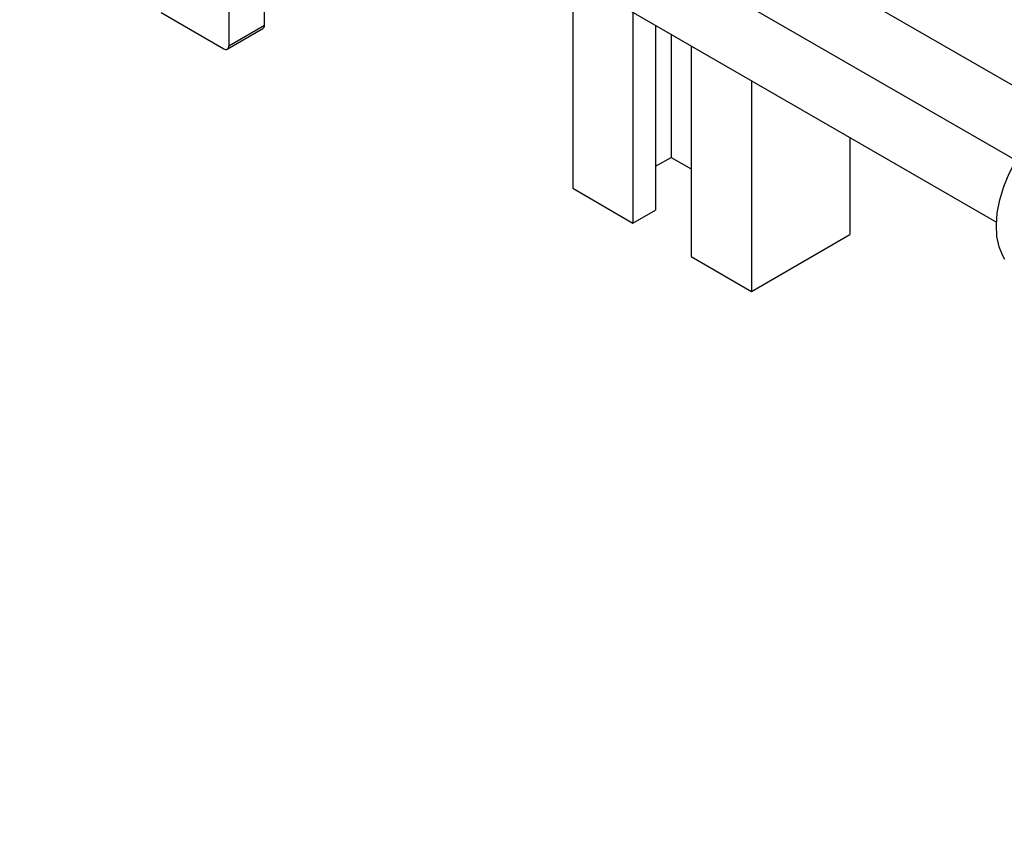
# Paper-space layout 'Sheet1' of a CAD drawing. Header units: millimetres. Extents: x -80341 to 21249, y 0 to 26255.
# Tile 101 of 154: x 14985 to 15141, y 8967 to 9096. Entities that reach past the tile are written whole.
import ezdxf

# ---------------------------------------------------------------- set-up
doc = ezdxf.new("R2010")
doc.units = ezdxf.units.MM
doc.linetypes.add('SLD-Sólida', pattern=[0])
doc.layers.add('DETALHAMENTO', color=8, linetype='SLD-Sólida')

psp = doc.layouts.new('Sheet1')

# ---------------------------------------------------------------- linework, layer by layer
at = {"color": 7, "linetype": 'SLD-Sólida', "lineweight": 25, "ltscale": 25}
for p, q in [((15023.66, 9095), (15023.66, 9150.36)), ((15018, 9147.09), (15018, 9091.73)), ((15149.52, 9081.16), (15045.81, 9141.03)), ((15035.81, 9123.71), (15139.52, 9063.84)), ((15072.45, 9102.56), (15072.45, 9069.19)), ((15007.32, 9097), (15017.22, 9091.28)), ((15081.99, 9097.05), (15081.99, 9063.67)), ((15018, 9091.73), (15023.66, 9095)), ((15085.53, 9095.01), (15085.53, 9065.72)), ((15017.77, 9091.23), (15023.43, 9094.49)), ((15088.01, 9093.58), (15088.01, 9074.08)), ((15091.19, 9091.74), (15091.19, 9058.37)), ((15100.73, 9086.23), (15100.73, 9052.86)), ((15116.29, 9077.25), (15116.29, 9061.84)), ((15085.53, 9072.66), (15088.01, 9074.08)), ((15088.01, 9074.08), (15091.19, 9072.25)), ((15072.45, 9069.19), (15081.99, 9063.67)), ((15081.99, 9063.67), (15085.53, 9065.72)), ((15100.73, 9052.86), (15116.29, 9061.84)), ((15091.19, 9058.37), (15100.73, 9052.86))]:
    psp.add_line(p, q, dxfattribs=at)
at = {"color": 7, "linetype": 'SLD-Sólida', "lineweight": 25, "ltscale": 25, "flags": 128}
psp.add_lwpolyline([(15140.87, 9057.93), (15140.53, 9058.49), (15139.95, 9059.9), (15139.6, 9061.53), (15139.51, 9063.35), (15139.66, 9065.3), (15140.05, 9067.35), (15140.68, 9069.44), (15141.54, 9071.53), (15142.59, 9073.57), (15143.82, 9075.5), (15145.2, 9077.29), (15146.69, 9078.89), (15148.26, 9080.27), (15149.88, 9081.38), (15151.5, 9082.22), (15153.09, 9082.75), (15154.61, 9082.96), (15155.9, 9082.88)], dxfattribs=at)
at = {"color": 7, "linetype": 'SLD-Sólida', "lineweight": 25, "ltscale": 625}
for centre, radius, start, end in [((15023.12, 9094.94), 0.542, 305.0133, 6.2988), ((15017.53, 9091.65), 0.48, 230.7967, 9.214)]:
    psp.add_arc(centre, radius, start, end, dxfattribs=at)
at = {"layer": 'DETALHAMENTO', "ltscale": 25}
psp.add_line((12239.07, 10749.78), (16879.46, 8070.94), dxfattribs=at)

doc.saveas('drawing.dxf')
